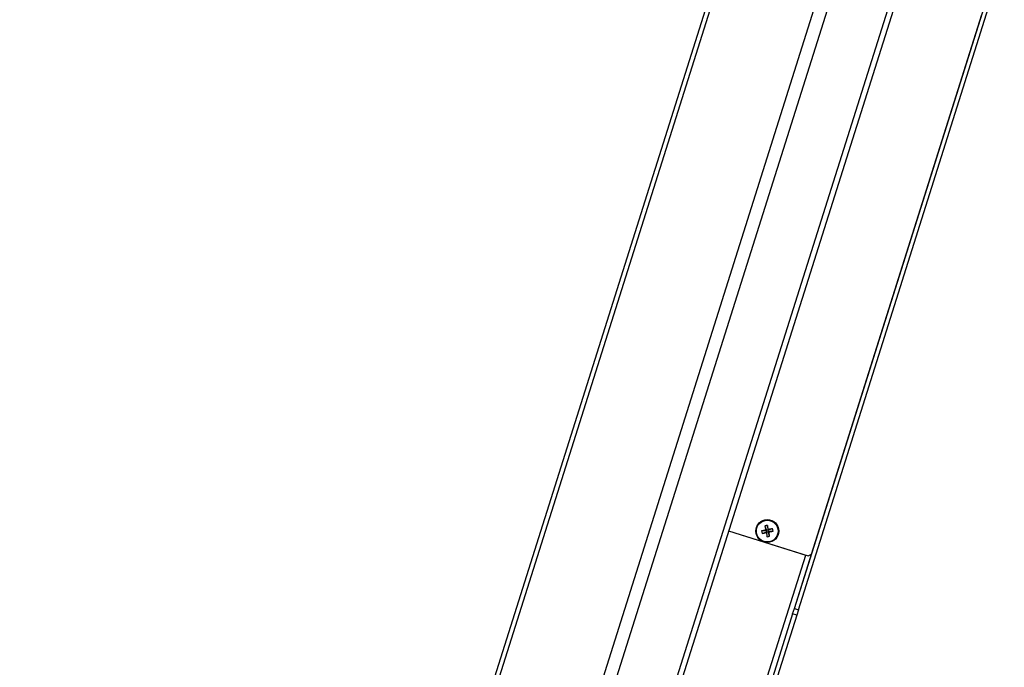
# Model space of a CAD drawing. Header units: millimetres. Extents: x 0 to 844, y -2 to 552.
# Tile 62 of 65: x 741 to 775, y 228 to 251. Entities that reach past the tile are written whole.
import ezdxf

# ---------------------------------------------------------------- set-up
doc = ezdxf.new("R2010")
doc.units = ezdxf.units.MM
doc.styles.add('SLDTEXTSTYLE0', font='GOTHIC.TTF', dxfattribs={"width": 0.913})
doc.dimstyles.new('SLDDIMSTYLE8', dxfattribs={"dimtxt": 3.5, "dimasz": 3.9624, "dimexe": 0, "dimexo": 0.0625, "dimgap": 0.875, "dimtad": 0, "dimtih": 1, "dimtoh": 1, "dimdec": 4, "dimlfac": 10, "dimzin": 12, "dimdsep": 46, "dimtxsty": 'SLDTEXTSTYLE0', "dimsah": 1, "dimcen": 0.09, "dimadec": 0, "dimazin": 3, "dimtfac": 1, "dimtdec": 0, "dimtofl": 0, "dimtmove": 0, "dimatfit": 3, "dimfxl": 1, "dimfrac": 2, "dimtolj": 1, "dimtzin": 12, "dimarcsym": 0})

# ---------------------------------------------------------------- blocks, each defined once
blk = doc.blocks.new('_D_21')
at = {"color": 7, "linetype": 'Continuous', "lineweight": 0}
for p, q in [((742.055, 179.62), (729.532, 139.947)), ((788.321, 155.755), (788.321, 130.888))]:
    blk.add_line(p, q, dxfattribs=at)
at = {"color": 7, "linetype": 'Continuous', "lineweight": 18}
for start, end in [(252.48, 260.33093), (262.45423, 270)]:
    blk.add_arc((788.321, 326.178), 192.115, start, end, dxfattribs=at)
for points in [[(730.487, 142.975), (734.086, 141.189), (734.47, 142.453)], [(788.321, 134.063), (784.366, 134.764), (784.352, 133.444)]]:
    blk.add_solid(points, dxfattribs=at)
at = {"color": 7, "linetype": 'Continuous', "lineweight": 18, "insert": (756.054, 137.919), "char_height": 3.5, "attachment_point": 1, "style": 'SLDTEXTSTYLE0'}
blk.add_mtext('18°', dxfattribs=at)

msp = doc.modelspace()

# ---------------------------------------------------------------- linework, layer by layer
at = {"color": 7, "linetype": 'Continuous', "lineweight": 25}
for p, q in [((781.243216, 303.257943), (742.535623, 180.642401)), ((781.055019, 303.160057), (742.437737, 180.830598)), ((784.549364, 302.214249), (745.841771, 179.598707)), ((784.921559, 301.901719), (746.325945, 179.640897)), ((786.237163, 299.372312), (748.855352, 180.956501)), ((786.279353, 298.888138), (749.167882, 181.328696)), ((767.700987, 230.020356), (774.353942, 251.095179)), ((767.843411, 229.975395), (774.496366, 251.050219)), ((768.30064, 231.928337), (774.261206, 250.809853)), ((773.390618, 248.043621), (773.388196, 248.044386)), ((766.668045, 232.913856), (766.7232, 232.750171)), ((766.75322, 232.931778), (766.768703, 232.759746)), ((765.397517, 232.739938), (768.175175, 231.863079)), ((766.551168, 232.734688), (766.7232, 232.750171)), ((766.56909, 232.649513), (766.732774, 232.704668)), ((766.696031, 232.767895), (766.7232, 232.750171)), ((766.732774, 232.704668), (766.715051, 232.677499)), ((766.768703, 232.759746), (766.7232, 232.750171)), ((766.732774, 232.704668), (766.7232, 232.750171)), ((766.732774, 232.704668), (766.778278, 232.714242)), ((766.748257, 232.532636), (766.732774, 232.704668)), ((766.932388, 232.814901), (766.768703, 232.759746)), ((766.768703, 232.759746), (766.786427, 232.786915)), ((766.768703, 232.759746), (766.778278, 232.714242)), ((766.950309, 232.729726), (766.778278, 232.714242)), ((766.805447, 232.696519), (766.778278, 232.714242)), ((766.833433, 232.550558), (766.778278, 232.714242)), ((767.698565, 230.02112), (768.30064, 231.928337)), ((768.175175, 231.863079), (768.30064, 231.928337)), ((767.638357, 229.830398), (766.88576, 227.446368)), ((767.638357, 229.830398), (767.698565, 230.02112)), ((767.783203, 229.784673), (767.638357, 229.830398)), ((767.698565, 230.02112), (767.843411, 229.975395)), ((767.843411, 229.975395), (767.783203, 229.784673)), ((767.783203, 229.784673), (767.030606, 227.400643))]:
    msp.add_line(p, q, dxfattribs=at)
at = {"color": 8, "linetype": 'Continuous', "lineweight": 25}
for p, q in [((765.397035, 232.738412), (768.096142, 231.886351)), ((766.395758, 226.499977), (768.096142, 231.886351)), ((768.096142, 231.886351), (768.096624, 231.887877))]:
    msp.add_line(p, q, dxfattribs=at)
at = {"color": 7, "linetype": 'Continuous', "lineweight": 25}
for radius in [0.4, 0.380066]:
    msp.add_circle((766.750739, 232.732207), radius, dxfattribs=at)
for centre, radius, start, end in [((766.909476, 231.977791), 0.966699, 99.3020161, 104.4625999), ((773.064199, 234.064555), 6.498838, 190.1986906, 191.5089967), ((760.435696, 231.407384), 6.498838, 12.2556193, 13.5659255), ((768.075562, 226.417164), 6.498838, 102.2556193, 103.5659255), ((767.505155, 232.890944), 0.966699, 189.3020161, 194.4625999), ((765.418391, 239.045667), 6.498838, 280.1986906, 281.5089967), ((773.065782, 234.05703), 6.498838, 192.2556193, 193.5659255), ((766.592002, 233.486623), 0.966699, 279.3020161, 284.4625999), ((768.083086, 226.418747), 6.498838, 100.1986906, 101.5089967), ((765.425916, 239.04725), 6.498838, 282.2556193, 283.5659255), ((760.437279, 231.399859), 6.498838, 10.1986906, 11.5089967), ((765.996323, 232.57347), 0.966699, 9.3020161, 14.4625999)]:
    msp.add_arc(centre, radius, start, end, dxfattribs=at)

# ---------------------------------------------------------------- dimensions: what is measured, and where the dimension line sits
at = {"color": 7, "linetype": 'Continuous', "lineweight": 18}
dim = msp.add_angular_dim_2l(base=(743.164893, 139.445535), line1=((742.437737, 180.830598), (781.055019, 303.160057)), line2=((788.321325, 157.025277), (788.321325, 305.025277)), dimstyle='SLDDIMSTYLE8', dxfattribs=at)
dim.commit()
dim.dimension.update_dxf_attribs({"geometry": '_D_21', "text_midpoint": (759.573734, 136.226179), "dimtype": 162})

doc.saveas('drawing.dxf')
